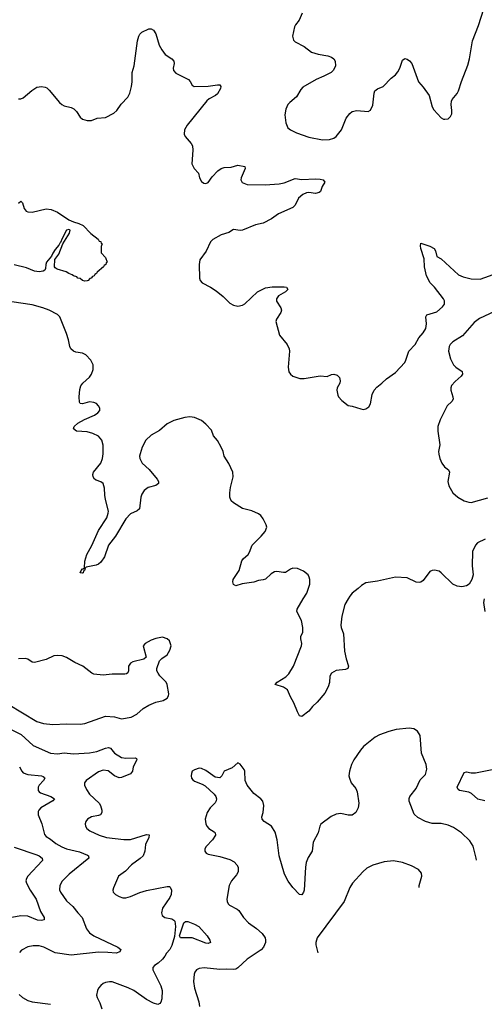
# Model space of a CAD drawing. Header units: inches. Extents: x 1308439 to 1441336, y 959892 to 1036309.
# Tile 119 of 167: x 1413880 to 1417946, y 966449 to 975074. Entities that reach past the tile are written whole.
import ezdxf

# ---------------------------------------------------------------- set-up
doc = ezdxf.new("R2010")
doc.units = ezdxf.units.IN
doc.header["$MEASUREMENT"] = 0
doc.layers.add('B4916', color=7, linetype='Continuous')
doc.layers.add('B4917', color=7, linetype='Continuous')

msp = doc.modelspace()

# ---------------------------------------------------------------- linework, layer by layer
at = {"layer": 'B4916', "color": 6}
for points, elevation in [([(1416755.5, 970000), (1416725, 969950), (1416699.5, 969850), (1416689.7, 969769.7), (1416693.1, 969750), (1416714.6, 969694.6), (1416722.3, 969542.3), (1416736.1, 969476.1), (1416758, 969410), (1416752.4, 969390), (1416730, 969380.4), (1416650, 969374.2), (1416610.1, 969349.9), (1416595.4, 969324.6), (1416590, 969268.7), (1416579.6, 969230), (1416550, 969175.1), (1416484.6, 969095.4), (1416441.1, 969058.9), (1416410, 969016.3), (1416350, 968969.6), (1416330, 968976.2), (1416310, 969011.2), (1416280.3, 969090), (1416250, 969143), (1416224.2, 969204.2), (1416190, 969227.9), (1416115.1, 969250), (1416133, 969270), (1416210, 969316.2), (1416234.8, 969345.2), (1416276.4, 969410), (1416346.8, 969590), (1416348.7, 969610), (1416338.9, 969650), (1416341.2, 969670), (1416356.6, 969710), (1416359, 969750), (1416345.2, 969810), (1416306.2, 969890), (1416307, 969910), (1416361.6, 970000)], 2900), ([(1417954.2, 969890), (1417942.6, 969970), (1417948.7, 970000)], 2900), ([(1413779.2, 969079.2), (1414030, 968926.1), (1414088.9, 968910), (1414170, 968898.7), (1414290, 968906.8), (1414410, 968902.3), (1414450, 968908.2), (1414630, 968973.3), (1414710, 968966), (1414770, 968949.1), (1414856.4, 968963.6), (1414906, 968990), (1414960.9, 969039.1), (1415009.3, 969070.7), (1415070, 969096.1), (1415134.5, 969110), (1415169, 969131), (1415180.9, 969150), (1415184.6, 969170), (1415171.7, 969250), (1415162.9, 969270), (1415106.7, 969326.7), (1415090.5, 969350), (1415081.1, 969370), (1415081.2, 969390), (1415103.2, 969456.8), (1415122.8, 969477.2), (1415170, 969509.1), (1415194, 969550), (1415205.1, 969590), (1415190, 969632.3), (1415169, 969650), (1415130, 969664.5), (1415072.5, 969652.5), (1415030, 969637.6), (1414978.8, 969610), (1414960.7, 969590), (1414985.5, 969490), (1414967.3, 969472.7), (1414870, 969449.8), (1414850, 969436.2), (1414831, 969410), (1414831, 969370), (1414826.2, 969353.8), (1414815.6, 969344.4), (1414799.2, 969340.8), (1414690, 969340.4), (1414610, 969331.4), (1414530, 969340.1), (1414510, 969349.9), (1414431.7, 969411.7), (1414363, 969443), (1414290, 969487.8), (1414250, 969502.9), (1414210, 969505.6), (1414179.2, 969500.7), (1414110, 969468.9), (1414010, 969441.8), (1413990, 969445.5), (1413950, 969471.2), (1413930, 969478.3), (1413870, 969476.5)], 3000), ([(1413810, 968853), (1413891.3, 968811.3), (1413996.6, 968716.6), (1414150, 968649.6), (1414210, 968642.9), (1414270, 968653.1), (1414350, 968641.7), (1414490, 968651.9), (1414555.7, 968664.3), (1414630, 968692), (1414657.7, 968697.7), (1414673.6, 968693.6), (1414710.1, 968650), (1414770, 968610.8), (1414810, 968603.9), (1414889.4, 968609.4), (1414902.8, 968602.7), (1414906.2, 968590), (1414873, 968530), (1414868.2, 968490), (1414850.9, 968469.1), (1414770, 968436.3), (1414750, 968433.5), (1414710.3, 968450), (1414653, 968493), (1414610, 968498.7), (1414570, 968484.5), (1414460.1, 968410), (1414447.7, 968390), (1414447, 968370), (1414464, 968330), (1414490.1, 968290), (1414574.8, 968210), (1414586.3, 968190), (1414597.9, 968150), (1414597.3, 968130), (1414587, 968110), (1414570, 968101.7), (1414507.9, 968092.1), (1414471.8, 968070), (1414458.1, 968050), (1414453.8, 968030), (1414455.4, 968010), (1414467.2, 967990), (1414494.4, 967970), (1414575.1, 967930), (1414638.7, 967910), (1414790, 967892.6), (1414850, 967891.7), (1414990, 967935), (1415012.3, 967932.3), (1415009.6, 967910), (1414981.6, 967850), (1414975.5, 967790), (1414960.1, 967750), (1414934.7, 967725.3), (1414858.8, 967670), (1414804.4, 967615.6), (1414745, 967570), (1414699.3, 967470), (1414694.2, 967450), (1414698, 967430), (1414718, 967410), (1414750, 967393), (1414783, 967383), (1414810, 967382.3), (1414850, 967394.4), (1414931, 967429), (1414990, 967445.5), (1415170, 967479.9), (1415190, 967480.1), (1415196.1, 967476.1), (1415207.1, 967450), (1415205.3, 967410), (1415194.9, 967385.1), (1415129.7, 967290), (1415119.4, 967250), (1415127.3, 967227.3), (1415149.2, 967210), (1415210, 967196.3), (1415227.4, 967187.4), (1415236.4, 967176.4), (1415243.5, 967130), (1415235.7, 967044.3), (1415210, 966964.2), (1415192.6, 966930), (1415163.4, 966896.6), (1415150, 966870.4), (1415130, 966845.7), (1415091.5, 966810), (1415060.1, 966790), (1415044.1, 966770), (1415043.7, 966750), (1415115.7, 966610), (1415127.1, 966570), (1415123.2, 966496.8), (1415113.7, 966466.3), (1415105.3, 966454.7), (1415090, 966447.8), (1415050, 966459.2), (1414990, 966491), (1414879, 966570), (1414830, 966593.5), (1414690, 966645.9), (1414667.1, 966647.1), (1414630, 966639.2), (1414610, 966630.4), (1414590, 966614.4), (1414570, 966590.2), (1414560.1, 966570), (1414551.7, 966530), (1414557.4, 966510), (1414582.3, 966462.3), (1414597.3, 966410)], 2900), ([(1417877.1, 967712.9), (1417875.4, 967730), (1417850, 967833.8), (1417820.1, 967880.1), (1417747.3, 967950), (1417677.2, 967997.2), (1417630, 968019.5), (1417570, 968033), (1417490, 968033), (1417430, 968050.7), (1417363.9, 968083.9), (1417333.5, 968113.5), (1417288.7, 968228.7), (1417287.8, 968252.2), (1417293.7, 968270), (1417350, 968339.2), (1417385.8, 968414.2), (1417430, 968462.9), (1417443.7, 968510), (1417437.9, 968550), (1417395.9, 968650), (1417383.7, 968803.7), (1417362.3, 968842.3), (1417330, 968861.3), (1417288.4, 968868.4), (1417176.1, 968856.1), (1417110, 968839.1), (1417029.6, 968810.4), (1416990, 968789), (1416890, 968706.5), (1416863.4, 968676.6), (1416803, 968590), (1416783.6, 968550), (1416766.9, 968490), (1416761.7, 968450), (1416765.1, 968430), (1416782.1, 968390), (1416820.8, 968340.8), (1416834.1, 968310), (1416849, 968210), (1416841.5, 968170), (1416821.3, 968130), (1416790, 968106.7), (1416754.9, 968105.1), (1416690, 968120.3), (1416650, 968115.4), (1416606.6, 968093.4), (1416514.1, 968025.9), (1416505.9, 968010), (1416491.9, 967950), (1416448.3, 967870), (1416440.6, 967790), (1416404.9, 967735.1), (1416387.7, 967690), (1416380.7, 967650), (1416368.4, 967450), (1416364.5, 967430), (1416350, 967408.3), (1416329.3, 967410), (1416270, 967472.5), (1416230, 967528.3), (1416197, 967590), (1416151.7, 967750), (1416132.9, 967890), (1416116.3, 967956.3), (1416083.2, 968010), (1416019.5, 968050), (1416002.4, 968070), (1415999.3, 968090), (1416010.6, 968130.6), (1416016.5, 968190), (1416007.6, 968227.6), (1415989.6, 968250), (1415930, 968294.3), (1415870, 968368.2), (1415854, 968410), (1415849.8, 968489.8), (1415844.9, 968504.9), (1415810, 968552), (1415790, 968563.7), (1415739.3, 968520.7), (1415670.4, 968490), (1415650, 968449.3), (1415630, 968431.6), (1415590, 968439.7), (1415510, 968497.6), (1415470, 968515.1), (1415450, 968516.1), (1415410, 968503.5), (1415390.1, 968489.8), (1415382.6, 968470), (1415379.5, 968450), (1415383, 968430), (1415394.5, 968414.5), (1415410, 968403.7), (1415477.4, 968377.4), (1415502.4, 968362.4), (1415581.8, 968290), (1415596.3, 968270), (1415602.2, 968250), (1415599.7, 968230), (1415590, 968214), (1415546.5, 968170), (1415521.6, 968130), (1415504.1, 968070), (1415508.6, 968030), (1415516.5, 968010), (1415534, 967990), (1415581.2, 967961.2), (1415591, 967950), (1415592.8, 967930), (1415568.4, 967890), (1415510.8, 967830), (1415500.5, 967810), (1415499.4, 967790), (1415511.7, 967771.7), (1415530, 967763.7), (1415630, 967744.9), (1415718, 967718), (1415756.4, 967696.4), (1415781.5, 967670), (1415791.1, 967650), (1415791.8, 967610), (1415777.7, 967582.3), (1415732.9, 967530), (1415712.7, 967490), (1415693.7, 967370), (1415694.6, 967350), (1415703, 967330), (1415717.1, 967317.1), (1415782.8, 967282.8), (1415799, 967270), (1415839.6, 967210), (1415881.7, 967161.7), (1415953, 967113), (1416001, 967070), (1416027.2, 967030), (1416031.7, 967010), (1416030.1, 966990), (1416013.1, 966950), (1415993.3, 966926.7), (1415870, 966845.5), (1415790.2, 966769.8), (1415770, 966758.1), (1415750, 966753.8), (1415690, 966758.2), (1415630, 966752.9), (1415492.9, 966767.1), (1415450, 966761.3), (1415426.3, 966750), (1415411.3, 966730), (1415406, 966714), (1415400.7, 966650), (1415408.7, 966590), (1415446.6, 966470), (1415452.1, 966430)], 3000), ([(1413878.5, 968530), (1413897.3, 968490), (1413910, 968476.4), (1413950, 968461.7), (1414069.2, 968449.2), (1414084.6, 968444.6), (1414095.6, 968435.6), (1414098.8, 968430), (1414087.3, 968410), (1414049.5, 968370), (1414040.1, 968350), (1414042.1, 968322.1), (1414049.3, 968310), (1414062.1, 968302.1), (1414152.3, 968270), (1414183, 968250), (1414168.3, 968230), (1414064.2, 968170), (1414045.8, 968150), (1414042.2, 968137.8), (1414042.3, 968110), (1414072.3, 968030), (1414096.2, 967936.2), (1414110, 967920.1), (1414150, 967896.3), (1414196.8, 967856.8), (1414247.1, 967827.1), (1414290, 967810.2), (1414404.6, 967784.6), (1414474.2, 967754.2), (1414481.3, 967750), (1414482.4, 967742.4), (1414483.7, 967730), (1414312, 967590), (1414252.8, 967527.2), (1414231, 967489), (1414229.4, 967450.6), (1414235.9, 967430), (1414290, 967355.6), (1414345.7, 967305.7), (1414387.3, 967250), (1414427.6, 967210), (1414465.1, 967110), (1414490, 967074.1), (1414530, 967047.9), (1414739.7, 966950), (1414764.6, 966930), (1414755.6, 966910), (1414724.2, 966895.8), (1414650, 966903.8), (1414570, 966904.9), (1414330, 966878.3), (1414190, 966898.8), (1414090, 966948.8), (1414050, 966961.8), (1413998, 966962), (1413950, 966952.1), (1413896.9, 966923.1), (1413878.6, 966901.5)], 2800), ([(1417950, 968230.3), (1417890, 968244.7), (1417834.5, 968294.4), (1417810, 968308.1), (1417730, 968322.6), (1417717.6, 968330), (1417707.2, 968350), (1417770, 968479.8), (1417790, 968485.2), (1417830, 968476.8), (1417870, 968475.8), (1418030, 968509)], 2900), ([(1413830, 967825.5), (1414030, 967758.8), (1414050.4, 967750), (1414075.8, 967730), (1414078.5, 967710), (1414075.1, 967704.9), (1413951.8, 967570), (1413939.5, 967550), (1413934.9, 967530), (1413939.5, 967510), (1413972.5, 967450), (1414024.4, 967370), (1414062.7, 967262.7), (1414093.4, 967210), (1414095.3, 967190), (1414070, 967182.9), (1414034.4, 967185.6), (1413950, 967220), (1413890, 967224.3), (1413810, 967210.7)], 2700), ([(1417150, 967704.5), (1417070, 967698), (1416970, 967667), (1416919, 967641), (1416882.9, 967610), (1416791.8, 967510), (1416768.3, 967471.7), (1416718.6, 967350), (1416482.5, 967030), (1416471.2, 966991.2), (1416471.8, 966970), (1416489.1, 966901.1)], 3100), ([(1417376.1, 967472.5), (1417377.1, 967490), (1417400.8, 967570), (1417396.4, 967596.4), (1417369.1, 967629.1), (1417310, 967662.2), (1417230, 967689.9), (1417150, 967704.5)], 3100), ([(1413876, 966536), (1413904.6, 966510), (1413950, 966482.3), (1413988.7, 966470), (1414150, 966448.9)], 2800)]:
    msp.add_lwpolyline(points, dxfattribs=dict(at, elevation=elevation))
at = {"layer": 'B4916', "color": 6, "elevation": 2900}
msp.add_lwpolyline([(1415530, 966981.3), (1415510, 966983.3), (1415390, 967031.2), (1415288.4, 967030), (1415279, 967050), (1415316.2, 967163.8), (1415330, 967175.5), (1415350, 967175), (1415410, 967151), (1415446.2, 967130), (1415521.6, 967050), (1415545, 967010), (1415550, 966989.8)], close=True, dxfattribs=at)
at = {"layer": 'B4917', "color": 6}
for points, elevation in [([(1416352.6, 975130), (1416326.4, 975070), (1416293.7, 975030), (1416283.7, 975010), (1416267.8, 974930), (1416276, 974896), (1416290, 974879.2), (1416370, 974838.2), (1416434, 974790), (1416491.1, 974771.1), (1416576.5, 974756.5), (1416610, 974746.1), (1416630.1, 974730.1), (1416640.5, 974710), (1416644.1, 974670), (1416627.4, 974632.6), (1416607.2, 974612.8), (1416542, 974578), (1416475.3, 974550), (1416357.2, 974482.8), (1416338.9, 974461.1), (1416303.1, 974396.9), (1416244.7, 974350), (1416227.2, 974330), (1416208.1, 974290), (1416200.7, 974239.3), (1416208.3, 974170), (1416227.2, 974127.2), (1416248.9, 974110), (1416303, 974083), (1416410, 974045.7), (1416530, 974022.7), (1416590, 974025.8), (1416630, 974036), (1416650, 974050.6), (1416694.9, 974110), (1416737.1, 974210), (1416767.9, 974252.1), (1416788.3, 974270), (1416830, 974279.4), (1416929.2, 974270.8), (1416950, 974282.2), (1416970, 974326.4), (1416982.7, 974430), (1416989.3, 974450.7), (1417010, 974467.4), (1417060.8, 974490), (1417130, 974561.1), (1417170, 974591.6), (1417190, 974617.4), (1417206.4, 974650), (1417230, 974719), (1417250, 974735), (1417270, 974729.4), (1417290, 974714.8), (1417311, 974690), (1417370, 974528.8), (1417410, 974483.6), (1417462.8, 974410), (1417490.8, 974310.8), (1417505, 974285), (1417570, 974214.6), (1417590, 974202.6), (1417601.1, 974201.1), (1417630, 974206.5), (1417650, 974224.6), (1417661.4, 974250), (1417662.8, 974277.2), (1417654.9, 974330), (1417658.8, 974361.2), (1417665.2, 974374.8), (1417710, 974428.3), (1417721.3, 974450), (1417746.1, 974533.9), (1417803.1, 974676.9), (1417816.5, 974730), (1417843.5, 974890), (1417895.9, 975024.1), (1417943.3, 975170)], 3000), ([(1413870, 974380.7), (1413890, 974380.7), (1413910, 974389.2), (1413985, 974455), (1414030, 974482.6), (1414070, 974489.1), (1414102.5, 974482.5), (1414116.4, 974476.4), (1414137.2, 974457.2), (1414228, 974348), (1414249.2, 974330), (1414270, 974320.1), (1414330, 974304.2), (1414352.7, 974292.7), (1414377.6, 974270), (1414410, 974219.1), (1414430, 974203.5), (1414470, 974192.1), (1414507.7, 974192.3), (1414557.2, 974210), (1414630, 974216.1), (1414704.9, 974255.1), (1414730, 974278.9), (1414766.5, 974333.5), (1414825.2, 974394.8), (1414843.6, 974430), (1414858.6, 974490), (1414863.9, 974530), (1414865, 974610), (1414882.2, 974670), (1414911.9, 974890), (1414921.9, 974930), (1414932, 974948.1), (1414950, 974965.6), (1415010, 974994), (1415030, 974994.9), (1415050, 974983.1), (1415070.9, 974950.9), (1415100.7, 974850), (1415123, 974810), (1415154, 974770), (1415210.8, 974730.8), (1415228.2, 974710), (1415231.3, 974690), (1415223.9, 974650), (1415226, 974630), (1415245.2, 974605.2), (1415356.9, 974550), (1415372.2, 974532.2), (1415390, 974499.6), (1415408, 974490), (1415530, 974491.3), (1415610, 974503.8), (1415630, 974502), (1415640.3, 974490), (1415635.9, 974470), (1415610, 974425), (1415594.2, 974410), (1415538.8, 974381.2), (1415517.1, 974362.9), (1415344.5, 974150), (1415320.8, 974110), (1415319.8, 974070), (1415327.6, 974050), (1415381, 973990), (1415391.7, 973970), (1415394.5, 973930), (1415385.1, 973810), (1415407.8, 973770), (1415445.5, 973730), (1415453, 973690), (1415470, 973657.2), (1415490, 973643), (1415510, 973639.1), (1415530, 973647.2), (1415563.4, 973696.6), (1415614.4, 973750), (1415641.7, 973770), (1415670, 973779.5), (1415730, 973782.7), (1415790, 973799.7), (1415849, 973789), (1415854.4, 973770), (1415817.2, 973690), (1415814.9, 973670), (1415827.4, 973647.4), (1415870.1, 973630.1), (1416028.1, 973628.1), (1416150, 973634.9), (1416195.2, 973644.8), (1416290, 973682.7), (1416350, 973675.5), (1416470, 973680.5), (1416510, 973678), (1416534.9, 973670), (1416550.2, 973650.2), (1416528.1, 973611.9), (1416511.5, 973568.5), (1416500.4, 973559.6), (1416470, 973552.7), (1416410, 973559.3), (1416390, 973556.3), (1416357.5, 973542.5), (1416319.7, 973510), (1416290, 973448.2), (1416271.4, 973428.6), (1416146.3, 973373.7), (1416082.7, 973330), (1416010, 973291), (1415943, 973277), (1415830, 973230.5), (1415810, 973228.5), (1415750, 973236.2), (1415709, 973211), (1415642.8, 973190), (1415570, 973147.5), (1415550, 973128.6), (1415512.5, 973047.5), (1415457.7, 972970), (1415451.5, 972928.5), (1415454.8, 972810), (1415460.2, 972790), (1415476.2, 972770), (1415550, 972732.2), (1415599, 972699), (1415659.2, 972650), (1415717.9, 972590), (1415750, 972572.7), (1415790, 972564.6), (1415830, 972572.2), (1415850, 972585.8), (1415962.1, 972690), (1416030, 972726.5), (1416090, 972734.1), (1416193.8, 972733.8), (1416216, 972730), (1416227.5, 972710), (1416205.8, 972690), (1416145, 972655), (1416128.3, 972630), (1416128.7, 972608.7), (1416164.9, 972550), (1416169.7, 972530), (1416165, 972510), (1416126.9, 972450), (1416122.9, 972430), (1416152.9, 972310), (1416219.8, 972230), (1416239.2, 972190), (1416241.5, 972170), (1416228.8, 972030), (1416236.4, 971990), (1416248.8, 971970), (1416270.4, 971950.4), (1416332.3, 971932.3), (1416370, 971931.9), (1416510, 971953.7), (1416570, 971948.4), (1416610, 971964.8), (1416630, 971968.1), (1416659, 971959), (1416678.9, 971938.9), (1416685.8, 971910), (1416680.5, 971890), (1416658, 971850), (1416654.2, 971830), (1416665, 971785), (1416671, 971771), (1416699, 971739), (1416753.8, 971693.8), (1416790, 971688.4), (1416864.2, 971664.2), (1416890, 971660.7), (1416910, 971664.4), (1416936.7, 971683.4), (1416951, 971709), (1416964.1, 971790), (1416980.8, 971830), (1417004.1, 971855.9), (1417050.6, 971890), (1417090, 971927.1), (1417170, 971983.5), (1417249.4, 972070), (1417260.2, 972090), (1417286.2, 972170), (1417342.4, 972230), (1417373.8, 972286.2), (1417410.8, 972330), (1417433.8, 972370), (1417439.5, 972410), (1417433.8, 972470), (1417442.6, 972490), (1417530, 972515.6), (1417581.1, 972558.9), (1417597.4, 972582.6), (1417598.9, 972610), (1417588.7, 972630), (1417510.4, 972730.4), (1417473.7, 972770), (1417440.4, 972830), (1417422.7, 972910), (1417418.6, 972978.6), (1417389.8, 973070.2), (1417386.3, 973093.7), (1417390, 973117.3), (1417470.5, 973090), (1417506.4, 973070), (1417518.7, 973050), (1417530, 973000.7), (1417570, 972980.3), (1417720.3, 972840.3), (1417760.6, 972820.6), (1417830, 972803.6), (1417910, 972799.8), (1418063.1, 972856.9)], 2900), ([(1413870, 973467.6), (1413890, 973483.1), (1413904.2, 973470), (1413919.1, 973419.1), (1413937.3, 973397.3), (1413949.6, 973389.6), (1413990, 973386.7), (1414110, 973415.9), (1414155.5, 973410), (1414210, 973388.6), (1414310, 973321.4), (1414350, 973302.3), (1414396.3, 973290), (1414434.6, 973270), (1414502.3, 973202.3), (1414566, 973150), (1414574.9, 973134.9), (1414590.4, 973130), (1414593.7, 973113.7), (1414602, 973110), (1414592.7, 973087.3), (1414592.7, 973032.7), (1414630.9, 972990.9), (1414644.7, 972950), (1414636.8, 972943.2), (1414633, 972930), (1414618.5, 972921.5), (1414612.7, 972910), (1414558.8, 972861.2), (1414552.4, 972850), (1414537.3, 972842.7), (1414530.3, 972830), (1414516.2, 972823.8), (1414506, 972810), (1414494, 972806), (1414478.8, 972790), (1414470, 972787.3), (1414450, 972783.5), (1414430, 972788.8), (1414407.7, 972807.7), (1414389.6, 972810), (1414380.7, 972820.7), (1414349.5, 972830), (1414340.1, 972840.1), (1414309.3, 972850), (1414285.6, 972865.6), (1414209, 972890), (1414190, 972900.9), (1414183.6, 972910), (1414186.7, 972973.3), (1414221.3, 973018.7), (1414258.4, 973110), (1414316, 973204), (1414320.7, 973230), (1414310, 973237.4), (1414290, 973229.6), (1414250, 973158.4), (1414237.8, 973122.2), (1414230, 973116.2), (1414222.6, 973097.4), (1414190, 973060.5), (1414169.4, 973030), (1414158.2, 973001.8), (1414115, 972950), (1414107.2, 972930), (1414105.5, 972894.5), (1414099.3, 972880.7), (1414086, 972870), (1414050, 972865.5), (1414010, 972870.7), (1413940, 972900), (1413830, 972927.9)], 2800), ([(1416361.6, 970000), (1416391.9, 970050), (1416417.8, 970130), (1416418.6, 970170), (1416413.3, 970190), (1416403.5, 970210), (1416363.5, 970243.5), (1416310, 970265.6), (1416270, 970268.7), (1416250, 970260.9), (1416207.5, 970232.5), (1416190, 970230.6), (1416130, 970241.4), (1416110, 970237.4), (1416080.4, 970219.6), (1416030, 970173.3), (1416012.1, 970167.9), (1415970, 970160.7), (1415930, 970146.4), (1415828.2, 970131.8), (1415770, 970113.6), (1415750, 970127.6), (1415745.3, 970150), (1415748.8, 970170), (1415800.4, 970250), (1415825.1, 970334.9), (1415835.7, 970350), (1415880.2, 970390), (1415892, 970410), (1415913.9, 970470), (1415994.1, 970550), (1416027.5, 970590), (1416041.5, 970630), (1416038.3, 970650), (1416010, 970702), (1415990, 970729.8), (1415970, 970745.6), (1415911.9, 970771.9), (1415830, 970791.9), (1415750, 970841.6), (1415730, 970860.6), (1415719.6, 970890), (1415718.6, 970930), (1415724.7, 970975.3), (1415747.8, 971070), (1415744.9, 971110), (1415710, 971187.6), (1415670.5, 971250.5), (1415661, 971290), (1415644.5, 971330), (1415610, 971387.2), (1415575.3, 971430), (1415558.9, 971478.9), (1415510, 971531.7), (1415470, 971562.9), (1415410, 971589.9), (1415370, 971594.9), (1415324.9, 971590), (1415230, 971563.7), (1415170, 971532.8), (1415104.6, 971475.4), (1415030, 971434.2), (1414983.1, 971390), (1414952.5, 971330), (1414933.3, 971270), (1414929, 971250), (1414930.8, 971230), (1414951, 971190), (1415014.1, 971134.1), (1415083.5, 971050), (1415094.5, 971030), (1415094.4, 971010), (1415070, 970995), (1415002.7, 970977.3), (1414969.2, 970950.8), (1414950, 970919.1), (1414939.6, 970890), (1414929.4, 970790), (1414909.2, 970770.8), (1414850, 970745), (1414810, 970701.1), (1414718.4, 970550), (1414657.3, 970470), (1414620.7, 970370), (1414590, 970320.6), (1414570, 970303.9), (1414550, 970297), (1414461.3, 970278.7), (1414451.8, 970268.2), (1414447.3, 970250), (1414437.7, 970242.3), (1414433.8, 970230), (1414425.9, 970225.9), (1414407.6, 970227.6), (1414417, 970250), (1414430, 970264.9), (1414436.5, 970263.5), (1414446.3, 970273.7), (1414449.7, 970329.7), (1414467.1, 970390), (1414512.1, 970467.9), (1414570, 970599.7), (1414642.5, 970710), (1414655.5, 970750), (1414657.3, 970770), (1414631.5, 970871.5), (1414624.9, 970910), (1414623, 970970), (1414611.5, 971010), (1414590, 971026), (1414550, 971039.9), (1414534.3, 971050), (1414522.8, 971070), (1414520.1, 971090), (1414525.1, 971110), (1414588.5, 971190), (1414604.1, 971230), (1414609.4, 971270), (1414610, 971348), (1414599.9, 971390), (1414570, 971425.6), (1414518.7, 971450), (1414470, 971462.7), (1414376.9, 971470), (1414349.2, 971490), (1414357.4, 971510), (1414390, 971540.4), (1414447.7, 971572.3), (1414535.3, 971610), (1414564.2, 971630), (1414579.8, 971650), (1414580.9, 971670), (1414570, 971692.4), (1414551.1, 971711.1), (1414530, 971722), (1414490, 971726.4), (1414430, 971707.8), (1414410, 971712.3), (1414403.6, 971723.6), (1414400.8, 971770), (1414406.6, 971833.4), (1414414.5, 971865.5), (1414431.2, 971890), (1414490, 971942.5), (1414509.2, 971970), (1414523, 972010), (1414523.7, 972050), (1414503.2, 972090), (1414457.4, 972137.4), (1414430, 972152.3), (1414370, 972162.5), (1414350, 972171), (1414326.6, 972190), (1414317.2, 972210), (1414307.6, 972270), (1414290, 972324.8), (1414230.5, 972470), (1414210, 972492.2), (1414139, 972530), (1414083.1, 972550), (1413990, 972574.9), (1413810, 972601.9)], 2900), ([(1418080.4, 972539.6), (1417904, 972456), (1417857.4, 972422.6), (1417756.1, 972303.9), (1417670, 972252.9), (1417648.6, 972230), (1417637.9, 972210), (1417632.5, 972170), (1417650, 972103.2), (1417677.7, 972050), (1417696.8, 972030), (1417751.1, 971991.1), (1417755.5, 971970), (1417743.8, 971950), (1417690, 971904.5), (1417659.5, 971870), (1417651.8, 971850), (1417651.8, 971830), (1417671.2, 971770), (1417673.1, 971750), (1417663.2, 971730), (1417621.5, 971690), (1417560.8, 971570), (1417540.5, 971510), (1417540.3, 971470), (1417556.2, 971350), (1417545, 971290), (1417546.7, 971266.7), (1417556.8, 971230), (1417574.8, 971190), (1417597.9, 971157.9), (1417631.4, 971130), (1417641.7, 971110), (1417628.1, 971030), (1417636.1, 970990), (1417671, 970930), (1417713, 970890), (1417770, 970859.6), (1417810, 970846.6), (1417830, 970844.9), (1417975.7, 970884.3)], 2900), ([(1417955.1, 970524.9), (1417885.8, 970490), (1417870.1, 970469.9), (1417844.2, 970415.8), (1417840.1, 970290), (1417849.3, 970210.7), (1417838, 970170), (1417813.6, 970130), (1417790, 970115.3), (1417750, 970105.2), (1417710, 970110.6), (1417670, 970130.7), (1417570, 970228.9), (1417550, 970242), (1417510, 970252.1), (1417490, 970248.9), (1417470, 970238.9), (1417410, 970161.2), (1417390, 970147.6), (1417375.6, 970144.4), (1417350, 970148.2), (1417270, 970184.3), (1417170, 970191.2), (1417010, 970154.6), (1416910, 970142.3), (1416870, 970118), (1416842.3, 970090), (1416790, 970051.1), (1416770, 970023.9), (1416755.5, 970000)], 2900)]:
    msp.add_lwpolyline(points, dxfattribs=dict(at, elevation=elevation))

doc.saveas('drawing.dxf')
